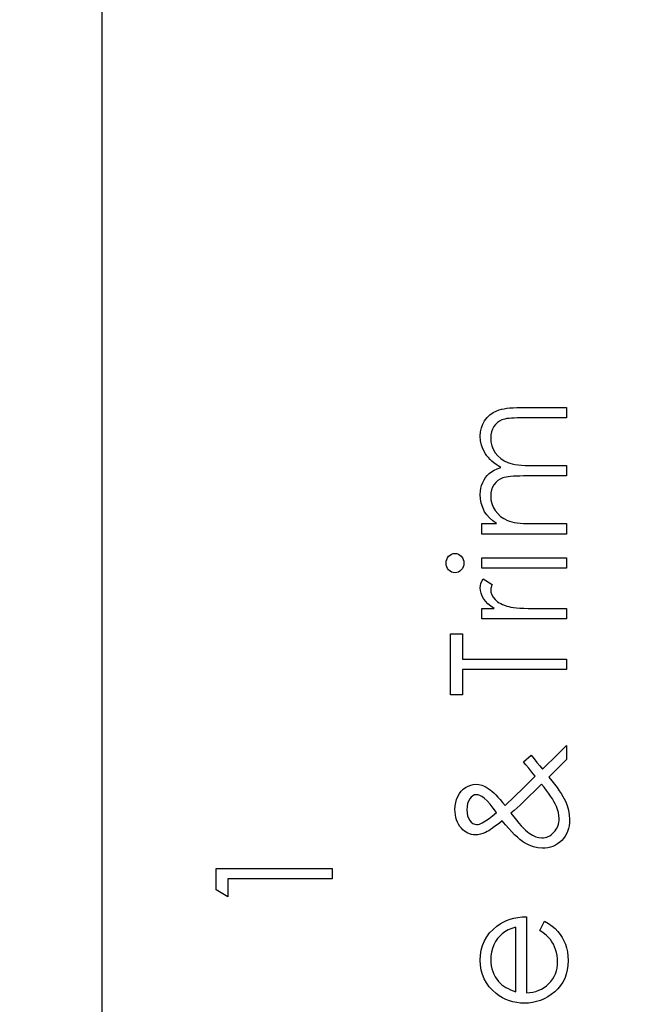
# Model space of a CAD drawing. Header units: inches. Extents: x 0.1 to 87.3, y 0.1 to 33.9.
# Tile 109 of 174: x 44 to 44.7, y 18.4 to 19.4. Entities that reach past the tile are written whole.
import ezdxf

# ---------------------------------------------------------------- set-up
doc = ezdxf.new("R2010")
doc.units = ezdxf.units.IN
doc.header["$MEASUREMENT"] = 0
doc.layers.add('DIMENSIONS', color=171, linetype='Continuous')
doc.styles.add('SLDTEXTSTYLE0', font='TXT', dxfattribs={"width": 0.75})
doc.dimstyles.new('SLDDIMSTYLE7', dxfattribs={"dimtxt": 0.125, "dimasz": 0.13, "dimexe": 0, "dimexo": 0.0625, "dimgap": 0.03125, "dimtad": 0, "dimtih": 1, "dimtoh": 1, "dimdec": 1, "dimrnd": 1e-09, "dimzin": 12, "dimdsep": 46, "dimtxsty": 'SLDTEXTSTYLE0', "dimsah": 1, "dimcen": 0.09, "dimadec": 0, "dimazin": 3, "dimtfac": 1, "dimtdec": 1, "dimtofl": 0, "dimtmove": 0, "dimatfit": 3, "dimfxl": 1, "dimfrac": 2, "dimtolj": 1, "dimtzin": 12, "dimarcsym": 0})

# ---------------------------------------------------------------- blocks, each defined once
blk = doc.blocks.new('_D_10')
at = {"layer": 'DIMENSIONS'}
for p, q in [((2.8197, 20.8042), (2.8197, 14.5427)), ((48.3846, 20.3884), (48.3846, 14.5427)), ((2.8197, 14.6677), (27.4208, 14.6677)), ((48.3846, 14.6677), (27.7909, 14.6677))]:
    blk.add_line(p, q, dxfattribs=at)
for centre, start, end in [((27.6426, 14.655), 153.4349, 206.5651), ((27.569, 14.655), 333.4349, 26.5651)]:
    blk.add_arc(centre, 0.2219, start, end, dxfattribs=at)
for points in [[(2.8197, 14.6677), (2.9497, 14.6477), (2.9497, 14.6877)], [(48.3846, 14.6677), (48.2546, 14.6877), (48.2546, 14.6477)]]:
    blk.add_solid(points, dxfattribs=at)
at = {"layer": 'DIMENSIONS', "insert": (27.4442, 14.7169), "char_height": 0.125, "attachment_point": 1, "style": 'SLDTEXTSTYLE0'}
blk.add_mtext('45.6', dxfattribs=at)

msp = doc.modelspace()

# ---------------------------------------------------------------- linework, layer by layer
at = {"color": 7, "linetype": 'Continuous'}
msp.add_line((44.10957, 16.36386), (44.10957, 20.59835), dxfattribs=at)
at = {"color": 7, "linetype": 'Continuous', "flags": 128}
for points in [[(44.51844, 18.87133), (44.51844, 18.88255), (44.51844, 18.88255), (44.53432, 18.88255), (44.53432, 18.88255), (44.53021, 18.88565), (44.52671, 18.88881), (44.5238, 18.89199), (44.52147, 18.89522), (44.52147, 18.89522), (44.51944, 18.89975), (44.51799, 18.90441), (44.51714, 18.90916), (44.51684, 18.91405), (44.51684, 18.91405), (44.51701, 18.91735), (44.51749, 18.92056), (44.51832, 18.92369), (44.51947, 18.92672), (44.5209, 18.9296), (44.52252, 18.93218), (44.52438, 18.9345), (44.52643, 18.93653), (44.52883, 18.93836), (44.53174, 18.94009), (44.53507, 18.94167), (44.5389, 18.94312), (44.5389, 18.94312), (44.53627, 18.94462), (44.53382, 18.94622), (44.53151, 18.94793), (44.52938, 18.9497), (44.52741, 18.95158), (44.52558, 18.95354), (44.52393, 18.95559), (44.52245, 18.95774), (44.51999, 18.9622), (44.51824, 18.96686), (44.51719, 18.97164), (44.51684, 18.97662), (44.51684, 18.97662), (44.51714, 18.9812), (44.51802, 18.98551), (44.51949, 18.98954), (44.52157, 18.9933), (44.52418, 18.99668), (44.52726, 18.99961), (44.53081, 19.00206), (44.53482, 19.00404), (44.53707, 19.00487), (44.5396, 19.00557), (44.54241, 19.00617), (44.54546, 19.00667), (44.54877, 19.00705), (44.55235, 19.00732), (44.5562, 19.0075), (44.56031, 19.00755), (44.56031, 19.00755), (44.60979, 19.00755), (44.60979, 19.00755), (44.60979, 18.99633), (44.60979, 18.99633), (44.56026, 18.99633), (44.56026, 18.99633), (44.55675, 18.9963), (44.55352, 18.9962), (44.55059, 18.99603), (44.54794, 18.9958), (44.54556, 18.9955), (44.54348, 18.99513), (44.54168, 18.9947), (44.54018, 18.9942), (44.53757, 18.99295), (44.53524, 18.99132), (44.53319, 18.98932), (44.53139, 18.98694), (44.52994, 18.98426), (44.52888, 18.9813), (44.52826, 18.97812), (44.52806, 18.97467), (44.52806, 18.97467), (44.52838, 18.97044), (44.52931, 18.96641), (44.53089, 18.96252), (44.53307, 18.95884), (44.53577, 18.95549), (44.5389, 18.95263), (44.54246, 18.95025), (44.54641, 18.94835), (44.54867, 18.94758), (44.55127, 18.9469), (44.55422, 18.94635), (44.55755, 18.94587), (44.56119, 18.94552), (44.56519, 18.94525), (44.56955, 18.9451), (44.57426, 18.94505), (44.57426, 18.94505), (44.60979, 18.94505), (44.60979, 18.94505), (44.60979, 18.93383), (44.60979, 18.93383), (44.56334, 18.93383), (44.56334, 18.93383), (44.55941, 18.9338), (44.55578, 18.9337), (44.5525, 18.93353), (44.54954, 18.9333), (44.54691, 18.933), (44.54463, 18.93265), (44.54266, 18.93223), (44.54103, 18.93173), (44.53822, 18.9305), (44.53572, 18.92887), (44.53352, 18.92684), (44.53159, 18.92444), (44.53004, 18.92173), (44.52893, 18.91875), (44.52828, 18.91555), (44.52806, 18.91209), (44.52806, 18.91209), (44.52836, 18.90804), (44.52928, 18.90411), (44.53081, 18.9003), (44.53294, 18.89664), (44.53559, 18.89329), (44.53867, 18.89038), (44.54216, 18.88796), (44.54606, 18.886), (44.54826, 18.8852), (44.55074, 18.8845), (44.5535, 18.8839), (44.55653, 18.88342), (44.55981, 18.88302), (44.56339, 18.88277), (44.56722, 18.8826), (44.57135, 18.88255), (44.57135, 18.88255), (44.60979, 18.88255), (44.60979, 18.88255), (44.60979, 18.87133), (44.60979, 18.87133), (44.51844, 18.87133)], [(44.47998, 18.84003), (44.48016, 18.84211), (44.48068, 18.84403), (44.48158, 18.84581), (44.48281, 18.84742), (44.48429, 18.84877), (44.48594, 18.84972), (44.48772, 18.85029), (44.48965, 18.8505), (44.48965, 18.8505), (44.49152, 18.85029), (44.49328, 18.84972), (44.4949, 18.84877), (44.49638, 18.84742), (44.49761, 18.84581), (44.49851, 18.84403), (44.49904, 18.84211), (44.49921, 18.84003), (44.49921, 18.84003), (44.49904, 18.83798), (44.49851, 18.8361), (44.49761, 18.83432), (44.49638, 18.83272), (44.4949, 18.83139), (44.49328, 18.83044), (44.49152, 18.82986), (44.48965, 18.82966), (44.48965, 18.82966), (44.48772, 18.82986), (44.48594, 18.83044), (44.48429, 18.83139), (44.48281, 18.83272), (44.48158, 18.83432), (44.48068, 18.8361), (44.48016, 18.83798), (44.47998, 18.84003)], [(44.51844, 18.83447), (44.51844, 18.84569), (44.51844, 18.84569), (44.60979, 18.84569), (44.60979, 18.84569), (44.60979, 18.83447), (44.60979, 18.83447), (44.51844, 18.83447)], [(44.51844, 18.77998), (44.51844, 18.7912), (44.51844, 18.7912), (44.53189, 18.7912), (44.53189, 18.7912), (44.52818, 18.79375), (44.52503, 18.79638), (44.52242, 18.79906), (44.52037, 18.80182), (44.51882, 18.80465), (44.51772, 18.80755), (44.51706, 18.81048), (44.51684, 18.81349), (44.51684, 18.81349), (44.51704, 18.81581), (44.51762, 18.81822), (44.51859, 18.8207), (44.51997, 18.82325), (44.51997, 18.82325), (44.52969, 18.81709), (44.52969, 18.81709), (44.52898, 18.81546), (44.52846, 18.81396), (44.52816, 18.81258), (44.52806, 18.81136), (44.52806, 18.81136), (44.52836, 18.80868), (44.52926, 18.80602), (44.53074, 18.80344), (44.53284, 18.80089), (44.53412, 18.79966), (44.53557, 18.79851), (44.5372, 18.79746), (44.53897, 18.79646), (44.5409, 18.79553), (44.54303, 18.79468), (44.54531, 18.7939), (44.54774, 18.7932), (44.54774, 18.7932), (44.54992, 18.79273), (44.55262, 18.79233), (44.55578, 18.79198), (44.55946, 18.7917), (44.56361, 18.79148), (44.5683, 18.79133), (44.57343, 18.79123), (44.57909, 18.7912), (44.57909, 18.7912), (44.60979, 18.7912), (44.60979, 18.7912), (44.60979, 18.77998), (44.60979, 18.77998), (44.51844, 18.77998)], [(44.49761, 18.69825), (44.48479, 18.69825), (44.48479, 18.69825), (44.48479, 18.76396), (44.48479, 18.76396), (44.49761, 18.76396), (44.49761, 18.76396), (44.49761, 18.73671), (44.49761, 18.73671), (44.60979, 18.73671), (44.60979, 18.73671), (44.60979, 18.7255), (44.60979, 18.7255), (44.49761, 18.7255), (44.49761, 18.7255), (44.49761, 18.69825)], [(44.56332, 18.62636), (44.57153, 18.63345), (44.57153, 18.63345), (44.57481, 18.62944), (44.57794, 18.62556), (44.58097, 18.62185), (44.58385, 18.6183), (44.58385, 18.6183), (44.58703, 18.62143), (44.59048, 18.62481), (44.59419, 18.62846), (44.59817, 18.63237), (44.59817, 18.63237), (44.60132, 18.63548), (44.60433, 18.63841), (44.60713, 18.64119), (44.60979, 18.64376), (44.60979, 18.64376), (44.60979, 18.62869), (44.60979, 18.62869), (44.59066, 18.60991), (44.59066, 18.60991), (44.59389, 18.60588), (44.59682, 18.60207), (44.5995, 18.59849), (44.60188, 18.59514), (44.60395, 18.59201), (44.60578, 18.58908), (44.60731, 18.5864), (44.60856, 18.58392), (44.61049, 18.57914), (44.61189, 18.57423), (44.61272, 18.5692), (44.61299, 18.56401), (44.61299, 18.56401), (44.61287, 18.56061), (44.61247, 18.55738), (44.61182, 18.55432), (44.61089, 18.55144), (44.60971, 18.54874), (44.60826, 18.54618), (44.60656, 18.54383), (44.60458, 18.54163), (44.60243, 18.53965), (44.60012, 18.53795), (44.59769, 18.53649), (44.59514, 18.53529), (44.59246, 18.53436), (44.58966, 18.53371), (44.5867, 18.53331), (44.58362, 18.53319), (44.58362, 18.53319), (44.57886, 18.53356), (44.57413, 18.53464), (44.56937, 18.53647), (44.56462, 18.539), (44.56216, 18.54065), (44.55953, 18.54265), (44.55678, 18.54506), (44.55385, 18.54784), (44.55074, 18.55099), (44.54749, 18.55452), (44.54408, 18.55843), (44.54053, 18.56271), (44.54053, 18.56271), (44.5376, 18.56041), (44.53487, 18.55833), (44.53234, 18.55647), (44.53001, 18.55482), (44.52786, 18.55337), (44.52593, 18.55214), (44.52418, 18.55114), (44.52265, 18.55034), (44.51979, 18.54914), (44.51701, 18.54829), (44.51431, 18.54779), (44.51166, 18.54761), (44.51166, 18.54761), (44.50943, 18.54771), (44.5073, 18.54806), (44.50527, 18.54861), (44.50332, 18.54939), (44.50149, 18.55039), (44.49974, 18.55159), (44.49811, 18.55304), (44.49656, 18.5547), (44.49656, 18.5547), (44.49493, 18.5568), (44.4935, 18.55903), (44.49233, 18.56141), (44.49135, 18.56389), (44.49057, 18.56649), (44.49002, 18.56922), (44.4897, 18.57207), (44.4896, 18.57505), (44.4896, 18.57505), (44.4898, 18.57881), (44.49037, 18.58242), (44.49135, 18.58582), (44.4927, 18.58908), (44.4944, 18.59206), (44.49636, 18.59466), (44.49859, 18.59689), (44.50109, 18.59874), (44.50377, 18.60022), (44.50652, 18.60127), (44.50935, 18.6019), (44.51226, 18.6021), (44.51226, 18.6021), (44.51544, 18.60182), (44.51869, 18.60095), (44.52207, 18.59952), (44.52553, 18.59749), (44.52736, 18.59619), (44.52928, 18.59464), (44.53136, 18.59278), (44.53354, 18.59065), (44.53587, 18.58823), (44.5383, 18.58555), (44.54085, 18.58257), (44.54353, 18.57931), (44.54353, 18.57931), (44.56331, 18.59814), (44.56331, 18.59814), (44.57608, 18.61066), (44.57608, 18.61066), (44.5724, 18.61519), (44.56905, 18.61933), (44.56602, 18.62303), (44.56331, 18.62636)], [(44.54992, 18.5709), (44.55292, 18.56699), (44.55578, 18.56344), (44.55846, 18.56023), (44.56101, 18.55738), (44.56339, 18.55487), (44.56559, 18.55272), (44.56767, 18.55092), (44.56957, 18.54946), (44.57315, 18.54726), (44.57661, 18.54568), (44.57994, 18.54473), (44.58312, 18.54441), (44.58312, 18.54441), (44.58492, 18.54451), (44.5867, 18.54478), (44.5884, 18.54526), (44.59006, 18.54591), (44.59166, 18.54676), (44.59319, 18.54781), (44.59469, 18.54904), (44.59612, 18.55044), (44.59744, 18.55199), (44.5986, 18.55365), (44.59957, 18.55537), (44.60037, 18.55718), (44.60097, 18.55908), (44.60142, 18.56106), (44.60168, 18.56311), (44.60178, 18.56526), (44.60178, 18.56526), (44.6016, 18.56857), (44.60105, 18.57185), (44.60015, 18.57508), (44.59887, 18.57828), (44.59887, 18.57828), (44.59762, 18.58086), (44.59614, 18.58354), (44.59446, 18.58637), (44.59256, 18.5893), (44.59046, 18.59236), (44.58815, 18.59554), (44.58562, 18.59884), (44.5829, 18.60227), (44.5829, 18.60227), (44.56244, 18.58222), (44.56244, 18.58222), (44.55966, 18.57961), (44.55665, 18.57686), (44.5534, 18.57395), (44.54992, 18.5709)], [(44.53424, 18.57162), (44.53086, 18.57648), (44.52751, 18.58069), (44.5242, 18.58427), (44.5209, 18.5872), (44.5209, 18.5872), (44.51864, 18.5888), (44.51651, 18.58995), (44.51451, 18.59065), (44.51263, 18.59088), (44.51263, 18.59088), (44.51063, 18.5906), (44.50875, 18.58978), (44.50702, 18.58838), (44.50545, 18.58642), (44.50412, 18.58402), (44.50317, 18.58126), (44.50262, 18.57813), (44.50242, 18.57463), (44.50242, 18.57463), (44.50262, 18.5713), (44.50319, 18.56827), (44.50417, 18.56559), (44.50552, 18.56321), (44.50715, 18.56128), (44.50893, 18.55993), (44.51083, 18.5591), (44.51288, 18.55883), (44.51288, 18.55883), (44.51449, 18.55893), (44.51606, 18.55923), (44.51757, 18.55976), (44.51902, 18.56046), (44.51902, 18.56046), (44.52257, 18.56263), (44.5263, 18.56524), (44.53019, 18.56822), (44.53424, 18.57162)], [(44.23228, 18.48844), (44.23228, 18.51155), (44.23228, 18.51155), (44.35728, 18.51155), (44.35728, 18.51155), (44.35728, 18.50033), (44.35728, 18.50033), (44.2451, 18.50033), (44.2451, 18.50033), (44.2451, 18.4811), (44.2451, 18.4811), (44.23228, 18.48844)], [(44.58094, 18.4447), (44.58618, 18.45466), (44.58618, 18.45466), (44.59036, 18.45221), (44.59411, 18.44958), (44.59744, 18.44677), (44.60035, 18.44377), (44.6029, 18.44059), (44.60511, 18.43723), (44.60701, 18.43365), (44.60856, 18.4299), (44.60979, 18.42592), (44.61069, 18.42168), (44.61122, 18.4172), (44.61139, 18.41247), (44.61139, 18.41247), (44.61117, 18.40721), (44.61049, 18.40225), (44.60936, 18.3976), (44.60779, 18.39321), (44.60576, 18.38916), (44.60328, 18.38538), (44.60035, 18.38187), (44.59697, 18.37869), (44.59331, 18.37584), (44.58953, 18.37336), (44.58562, 18.37128), (44.58162, 18.36958), (44.57746, 18.36822), (44.57323, 18.36727), (44.56885, 18.36672), (44.56437, 18.36652), (44.56437, 18.36652), (44.56016, 18.3667), (44.55605, 18.36717), (44.55207, 18.368), (44.54819, 18.36915), (44.54443, 18.37063), (44.5408, 18.37243), (44.53727, 18.37458), (44.53387, 18.37704), (44.53387, 18.37704), (44.52989, 18.38052), (44.52643, 18.38427), (44.5235, 18.38831), (44.5211, 18.39264), (44.51924, 18.39725), (44.51792, 18.40213), (44.51712, 18.40729), (44.51684, 18.41274), (44.51684, 18.41274), (44.51712, 18.41835), (44.51797, 18.42369), (44.51937, 18.42872), (44.52135, 18.43345), (44.52385, 18.43791), (44.52696, 18.44207), (44.53061, 18.44595), (44.53482, 18.44953), (44.53482, 18.44953), (44.5381, 18.45183), (44.54155, 18.45381), (44.54524, 18.45551), (44.54909, 18.45689), (44.55315, 18.45799), (44.5574, 18.45879), (44.56186, 18.45927), (44.56652, 18.45947), (44.56652, 18.45947), (44.56652, 18.37774), (44.56652, 18.37774), (44.57012, 18.37796), (44.57358, 18.37846), (44.57686, 18.37927), (44.57997, 18.38037), (44.5829, 18.38172), (44.58567, 18.38337), (44.58828, 18.38533), (44.59073, 18.38755), (44.59294, 18.39001), (44.59486, 18.39259), (44.59649, 18.39532), (44.59782, 18.3982), (44.59885, 18.4012), (44.59957, 18.40436), (44.60002, 18.40764), (44.60017, 18.41107), (44.60017, 18.41107), (44.60005, 18.41442), (44.59965, 18.4177), (44.59897, 18.42096), (44.59802, 18.42416), (44.59687, 18.42724), (44.59554, 18.43007), (44.59404, 18.43265), (44.59236, 18.43501), (44.59033, 18.43728), (44.58775, 18.43966), (44.58462, 18.44214), (44.58094, 18.4447)], [(44.5553, 18.44825), (44.55087, 18.44692), (44.54694, 18.4453), (44.54343, 18.44342), (44.54043, 18.44127), (44.53777, 18.43881), (44.53542, 18.43596), (44.53329, 18.43275), (44.53146, 18.42917), (44.52999, 18.42537), (44.52891, 18.42143), (44.52828, 18.41743), (44.52806, 18.41332), (44.52806, 18.41332), (44.52818, 18.40997), (44.52858, 18.40671), (44.52926, 18.40358), (44.53021, 18.4006), (44.53141, 18.3977), (44.53287, 18.39494), (44.53462, 18.39231), (44.53662, 18.38978), (44.53662, 18.38978), (44.53827, 18.38803), (44.54013, 18.3864), (44.54216, 18.38488), (44.54441, 18.38347), (44.54684, 18.38217), (44.54947, 18.38097), (44.55227, 18.37989), (44.5553, 18.37892), (44.5553, 18.37892), (44.5553, 18.44825)]]:
    msp.add_lwpolyline(points, dxfattribs=at)

# ---------------------------------------------------------------- dimensions: what is measured, and where the dimension line sits
at = {"layer": 'DIMENSIONS'}
dim = msp.add_linear_dim(base=(2.81968, 14.66772), p1=(48.38457, 20.43835), p2=(2.81968, 20.85419), angle=0, text='(<>)', dimstyle='SLDDIMSTYLE7', dxfattribs=at)
dim.commit()
dim.dimension.update_dxf_attribs({"geometry": '_D_10', "text_midpoint": (27.60583, 14.66772), "dimtype": 160})

doc.saveas('drawing.dxf')
